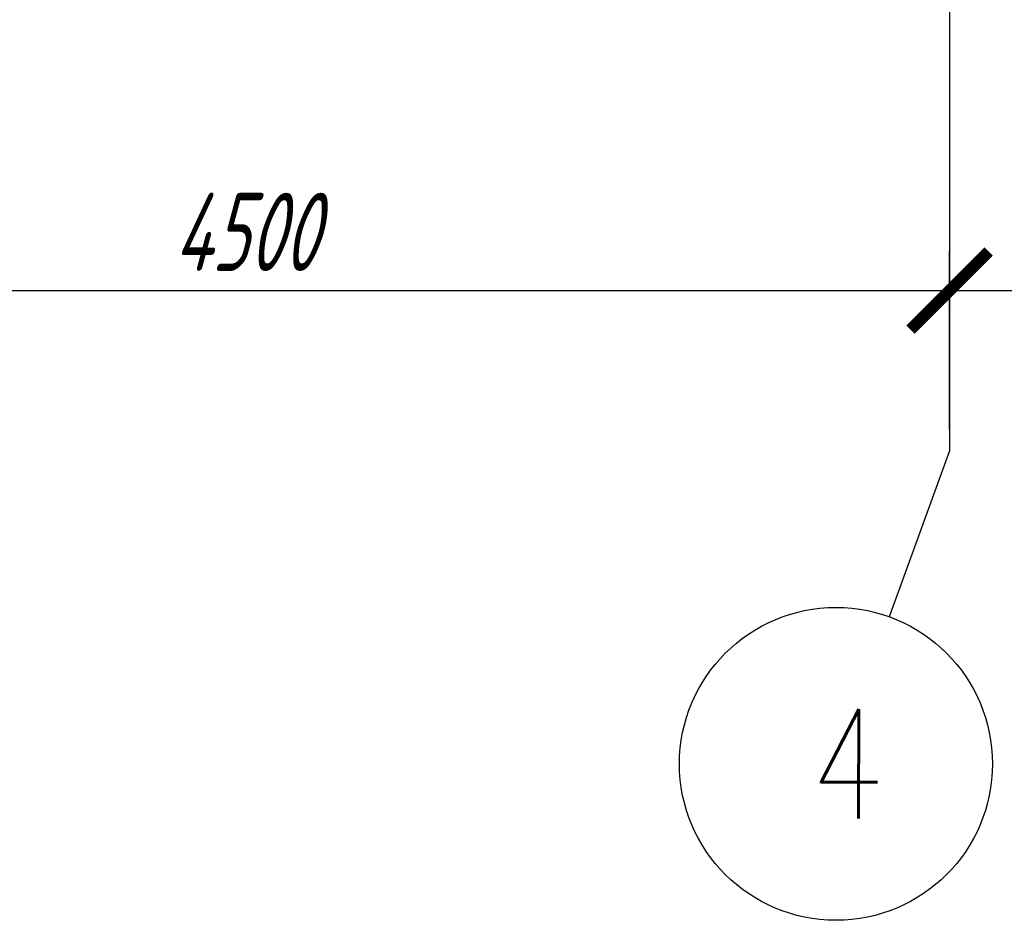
# Model space of a CAD drawing. Header units: millimetres. Extents: x 53645 to 137188, y 78097 to 135542.
# Tile 205 of 256: x 123707 to 126853, y 101326 to 104205. Entities that reach past the tile are written whole.
import ezdxf

# ---------------------------------------------------------------- set-up
doc = ezdxf.new("R2010")
doc.units = ezdxf.units.MM
doc.linetypes.add('CONTI', pattern=[0])
doc.linetypes.add('GOST2.303 5', pattern=[24, 20, -1.5, 1, -1.5])
doc.layers.add('axis_dim', color=40, linetype='CONTI')
doc.styles.add('GOST 2.304', font='CS_Gost2304.shx', dxfattribs={"width": 0.8, "oblique": 15})
doc.dimstyles.new('СПДС', dxfattribs={"dimscale": 100, "dimtxt": 2.5, "dimasz": 2.5, "dimexe": 1.25, "dimexo": 0.625, "dimtad": 1, "dimdec": 0, "dimtxsty": 'GOST 2.304', "dimblk": 'ARCHTICK', "dimblk1": 'ARCHTICK', "dimblk2": 'ARCHTICK', "dimcen": 2.5, "dimdle": 2, "dimadec": 0, "dimazin": 2, "dimtfac": 0.75, "dimtdec": 4, "dimtmove": 1, "dimatfit": 3, "dimfxl": 1, "dimtolj": 1, "dimarcsym": 1})

# ---------------------------------------------------------------- blocks, each defined once
blk = doc.blocks.new('_ArchTick')
at = {"color": 0, "linetype": 'ByBlock', "const_width": 0.15}
blk.add_lwpolyline([(-0.5, -0.5), (0.5, 0.5)], dxfattribs=at)
blk = doc.blocks.new('*D69')
at = {"layer": 'axis_dim', "color": 0, "linetype": 'Continuous', "lineweight": -2, "ltscale": 100, "transparency": 16777216}
for p, q in [((122177.7, 102201.5), (122177.7, 103464)), ((126677.7, 102895.2), (126677.7, 103464)), ((121977.7, 103339), (126877.7, 103339))]:
    blk.add_line(p, q, dxfattribs=at)
at = {"layer": 'Defpoints', "color": 0, "linetype": 'Continuous', "ltscale": 100, "transparency": 16777216}
for p in [(126677.7, 103339), (126677.7, 102832.7), (122177.7, 102139)]:
    blk.add_point(p, dxfattribs=at)
at = {"layer": 'axis_dim', "color": 0, "linetype": 'Continuous', "lineweight": -2, "ltscale": 100, "transparency": 16777216, "xscale": 250, "yscale": 250, "zscale": 250, "rotation": 180}
blk.add_blockref('_ArchTick', (122177.7, 103339), dxfattribs=at)
at = {"layer": 'axis_dim', "color": 0, "linetype": 'Continuous', "lineweight": -2, "ltscale": 100, "transparency": 16777216, "xscale": 250, "yscale": 250, "zscale": 250}
blk.add_blockref('_ArchTick', (126677.7, 103339), dxfattribs=at)
at = {"layer": 'axis_dim', "color": 0, "linetype": 'Continuous', "lineweight": -3, "ltscale": 100, "transparency": 16777216, "insert": (124427.7, 103526.5), "char_height": 250, "attachment_point": 5, "style": 'GOST 2.304'}
blk.add_mtext('\\A1;4500', dxfattribs=at)
blk = doc.blocks.new('*D61')
at = {"layer": 'axis_dim', "color": 0, "linetype": 'Continuous', "lineweight": -2, "ltscale": 100, "transparency": 16777216}
for p, q in [((126977.9, 103339), (127081, 103682.7)), ((127081, 103682.7), (127745.9, 103682.7)), ((126677.7, 102992.3), (126677.7, 103464)), ((127278.1, 102992.3), (127278.1, 103464)), ((126477.7, 103339), (127478.1, 103339))]:
    blk.add_line(p, q, dxfattribs=at)
at = {"layer": 'Defpoints', "color": 0, "linetype": 'Continuous', "ltscale": 100, "transparency": 16777216}
for p in [(127278.1, 103339), (126677.7, 102929.8), (127278.1, 102929.8)]:
    blk.add_point(p, dxfattribs=at)
at = {"layer": 'axis_dim', "color": 0, "linetype": 'Continuous', "lineweight": -2, "ltscale": 100, "transparency": 16777216, "xscale": 250, "yscale": 250, "zscale": 250, "rotation": 180}
blk.add_blockref('_ArchTick', (126677.7, 103339), dxfattribs=at)
at = {"layer": 'axis_dim', "color": 0, "linetype": 'Continuous', "lineweight": -2, "ltscale": 100, "transparency": 16777216, "xscale": 250, "yscale": 250, "zscale": 250}
blk.add_blockref('_ArchTick', (127278.1, 103339), dxfattribs=at)
at = {"layer": 'axis_dim', "color": 0, "linetype": 'Continuous', "lineweight": -3, "ltscale": 100, "transparency": 16777216, "insert": (127413.5, 103870.2), "char_height": 250, "attachment_point": 5, "style": 'GOST 2.304'}
blk.add_mtext('\\A1;600', dxfattribs=at)

msp = doc.modelspace()

# ---------------------------------------------------------------- linework, layer by layer
at = {"layer": 'axis_dim', "linetype": 'GOST2.303 5', "lineweight": 25, "ltscale": 100}
for points in [[(126677.3, 113871.7), (126677.3, 102826.2)], [(126677.3, 102826.2), (126485.2, 102296.3)]]:
    msp.add_lwpolyline(points, dxfattribs=at)
at = {"layer": 'axis_dim', "color": 18, "linetype": 'Continuous', "lineweight": 25, "ltscale": 100, "true_color": 0x000000}
msp.add_circle((126314.8, 101826.2), 500, dxfattribs=at)

# ---------------------------------------------------------------- texts
at = {"layer": 'axis_dim', "color": 18, "linetype": 'Continuous', "lineweight": 25, "ltscale": 100, "true_color": 0x000000, "insert": (126230.6, 102001.2), "char_height": 350, "width": 466.282, "attachment_point": 1, "style": 'GOST 2.304'}
msp.add_mtext('\\Fsimplex.shx;\\W0.8000000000;\\Q0.2617993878;\\T1.0000000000;\\o\\l4', dxfattribs=at)

# ---------------------------------------------------------------- dimensions: what is measured, and where the dimension line sits
at = {"layer": 'axis_dim', "color": 18, "linetype": 'Continuous', "lineweight": -3, "ltscale": 100, "true_color": 0x000000}
for base, p1, p2, override, picture, middle in [((127278.1, 103339), (126677.7, 102929.8), (127278.1, 102929.8), {"dimscale": 100, "dimblk1": 'ArchTick', "dimblk2": 'ArchTick', "dimsah": 1}, '*D61', (127143.5, 103870.2)), ((126677.7, 103339), (122177.7, 102139), (126677.7, 102832.7), {"dimscale": 100, "dimlfac": 1, "dimtxsty": 'GOST 2.304', "dimblk1": 'ArchTick', "dimblk2": 'ArchTick', "dimsah": 1, "dimtolj": 1}, '*D69', (124427.7, 103526.5))]:
    dim = msp.add_linear_dim(base=base, p1=p1, p2=p2, dimstyle='СПДС', override=override, dxfattribs=at)
    dim.commit()
    dim.dimension.update_dxf_attribs({"geometry": picture, "text_midpoint": middle})

doc.saveas('drawing.dxf')
